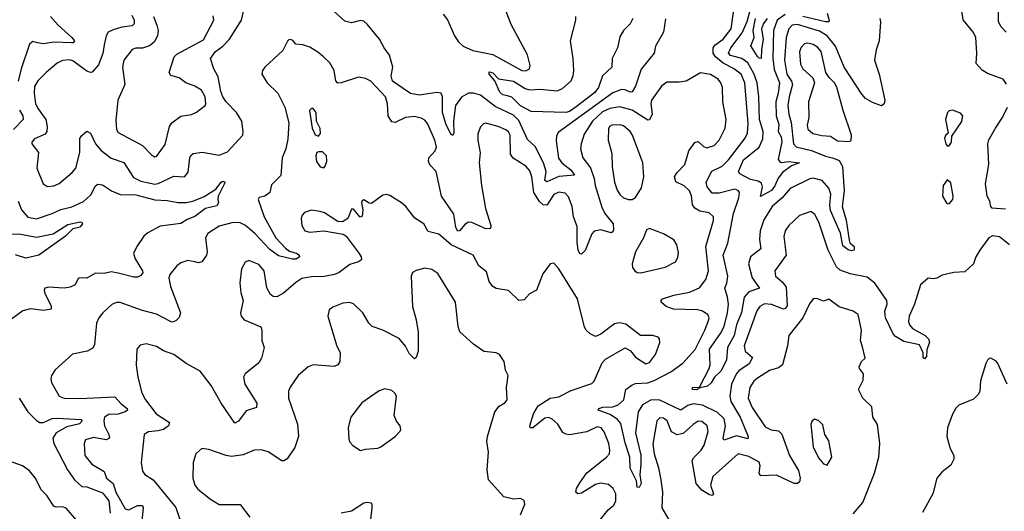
# Model space of a CAD drawing. Extents: x 2057697 to 2160550, y 827490 to 1016834.
# Tile 148 of 256: x 2121809 to 2127462, y 884965 to 887787. Entities that reach past the tile are written whole.
import ezdxf

# ---------------------------------------------------------------- set-up
doc = ezdxf.new("R2010")
doc.units = 0

msp = doc.modelspace()

# ---------------------------------------------------------------- linework, layer by layer
at = {"layer": '0CON20XD'}
for points in [[(2124239.6, 887819.6), (2124265.8, 887785.8), (2124306.1, 887695), (2124329.4, 887659.4), (2124354.8, 887634.8), (2124410.5, 887610.5), (2124525, 887588.1), (2124692, 887495), (2124715, 887494.6), (2124735.6, 887505), (2124740.9, 887525), (2124725.3, 887585), (2124630.5, 887760.5), (2124545, 887987.1)], [(2126748, 887795), (2126752, 887775), (2126743.1, 887665), (2126727.1, 887615), (2126717.1, 887555), (2126743.3, 887475), (2126776, 887325), (2126772.5, 887305), (2126756.4, 887293.6), (2126705, 887312.5), (2126665, 887334.4), (2126645, 887359.4), (2126543.4, 887515), (2126493.9, 887635), (2126444.8, 887695), (2126401.9, 887721.8), (2126275, 887759.6), (2126245, 887756.5), (2126225.3, 887735), (2126209.6, 887685), (2126199.8, 887555), (2126212.9, 887475), (2126240.5, 887435), (2126247, 887415), (2126227, 887345), (2126220, 887295), (2126224.3, 887245), (2126238, 887198), (2126251.3, 887075), (2126267.2, 887057.2), (2126355, 887036.3), (2126435, 887003.3), (2126482.2, 886992.2), (2126515, 886979.5), (2126533.6, 886945), (2126543.8, 886805), (2126532.3, 886715), (2126554.5, 886635.5), (2126571.4, 886521.4), (2126576.2, 886506.2), (2126600, 886485), (2126600, 886465), (2126585, 886460), (2126565, 886466.7), (2126535, 886488.8), (2126522.4, 886562.4), (2126465, 886691.4), (2126460.3, 886725), (2126466.4, 886785), (2126455, 886820), (2126416.5, 886865), (2126365, 886877.1), (2126345, 886873.3), (2126232, 886818), (2126186.2, 886763.8), (2126128.7, 886715), (2126082.5, 886637.5), (2126060.5, 886575), (2126056.5, 886525), (2126065, 886472.5), (2126005, 886425.4), (2125994.2, 886385), (2126015.2, 886305.2), (2126057.5, 886245), (2125995, 886225.3), (2125969.1, 886195), (2125953.1, 886106.9), (2125924.8, 886035), (2125911.6, 885975), (2125872.1, 885905), (2125867.3, 885832.7), (2125835, 885768.8), (2125798.8, 885735), (2125778.3, 885701.7), (2125757.5, 885682.5), (2125715.9, 885674.1), (2125695, 885662.7), (2125672, 885665), (2125671.2, 885675), (2125712.5, 885677.5), (2125768.1, 885785), (2125773.3, 885805), (2125769.2, 885895), (2125833.2, 885985), (2125853.4, 886026.6), (2125873.6, 886105), (2125878.3, 886155), (2125873.6, 886193.6), (2125858.2, 886245), (2125870, 886275), (2125875.3, 886315), (2125847.7, 886435), (2125874.8, 886505.2), (2125907.1, 886675), (2125938.6, 886765), (2125941.2, 886795), (2125935, 886806.5), (2125915, 886814), (2125825, 886792), (2125785, 886792.2), (2125757, 886827), (2125750, 886855), (2125783.3, 886916.7), (2125842.9, 886947.1), (2125878.2, 886981.8), (2125973.7, 887106.3), (2125988.2, 887135), (2125990.8, 887190.8), (2125973, 887425), (2125952.4, 887475), (2125907.7, 887507.7), (2125848.1, 887538.1), (2125803.6, 887573.6), (2125790.4, 887595), (2125790.2, 887625), (2125799.5, 887640.5), (2125848.2, 887675), (2125894.2, 887735), (2125919.6, 887915)], [(2125517.1, 887792.9), (2125505.7, 887715), (2125458.9, 887635), (2125452.9, 887595), (2125377, 887503), (2125344.7, 887405), (2125325, 887373.8), (2125315, 887371.8), (2125285, 887385.3), (2125265, 887387.2), (2125215, 887368.1), (2124901.1, 887138.9), (2124891.6, 887118.4), (2124888.7, 887091.3), (2124903.1, 886993.1), (2124922.4, 886965), (2124972.8, 886925), (2124995.5, 886894.5), (2124905, 886887.8), (2124835, 886856.5), (2124824.8, 886865), (2124831.1, 886915), (2124815.6, 886965.6), (2124769.1, 887059.1), (2124725, 887100.4), (2124675, 887209.1), (2124645, 887239.8), (2124538.9, 887288.9), (2124455, 887354.2), (2124415, 887366.2), (2124385, 887364.7), (2124345, 887342), (2124310.5, 887295), (2124299.2, 887205), (2124302.5, 887135), (2124295, 887122), (2124285, 887130), (2124255, 887189.4), (2124235.8, 887255), (2124236.7, 887345), (2124228.6, 887365), (2124205, 887370), (2124105, 887354.4), (2124052.9, 887362.9), (2123949.4, 887435), (2123941.5, 887465), (2123951.9, 887515), (2123932.8, 887582.8), (2123901.1, 887625), (2123874.3, 887675), (2123805, 887762.2), (2123785, 887777.9), (2123765, 887783.6), (2123715, 887769.6), (2123675, 887779.5), (2123551.7, 887891.7)], [(2126205, 887818), (2126158.8, 887785), (2126136.2, 887725), (2126132.8, 887567.2), (2126140.9, 887500.9), (2126171.1, 887425), (2126164.8, 887365), (2126150.5, 887315), (2126152, 887235), (2126168.1, 887185), (2126164.6, 887145), (2126181, 887115), (2126184.6, 887085.4), (2126164.2, 886985), (2126175, 886970), (2126185, 886967.5), (2126223.1, 886973.1), (2126286.7, 886965), (2126241.2, 886948.8), (2126189.6, 886910.4), (2126163.3, 886876.7), (2126145, 886833.1), (2126125, 886805.8), (2126062.5, 886772.5), (2126073.3, 886825), (2126067.9, 886847.9), (2126049.4, 886859.4), (2126005, 886870.4), (2125942.9, 886902.9), (2125936.2, 886915), (2125965, 886982.8), (2126054.5, 887055.5), (2126076.6, 887103.4), (2126077, 887145), (2126056.5, 887215), (2126053.5, 887345), (2126043.6, 887425), (2126025, 887479.2), (2125989.4, 887539.4), (2125955, 887564), (2125891.1, 887581.1), (2125879.2, 887595), (2125891.9, 887625), (2125958.1, 887711.9), (2125985, 887776.2), (2126015.5, 887884.5)], [(2127475, 887418), (2127455, 887445.7), (2127365, 887477.8), (2127335, 887498.1), (2127301.4, 887535), (2127305.5, 887595), (2127299.1, 887685), (2127284.6, 887714.6), (2127226.7, 887786.7), (2127208.8, 887905)], [(2121986.8, 887805), (2122029.3, 887755), (2122108.2, 887685), (2122122.9, 887665), (2122116.2, 887655), (2122106.5, 887653.5), (2122005, 887658.4), (2121945, 887648.9), (2121912, 887655), (2121885, 887662.2), (2121865, 887647.5), (2121817, 887505), (2121799.8, 887435)], [(2122452.7, 887812.7), (2122466.6, 887785), (2122467.2, 887762.8), (2122455, 887751.5), (2122394.8, 887745.2), (2122345, 887730), (2122317.8, 887715), (2122306.2, 887695), (2122295, 887642.5), (2122287.2, 887592.8), (2122261.1, 887528.9), (2122225, 887486.7), (2122215, 887483.5), (2122195, 887490.9), (2122115, 887550.3), (2122095, 887555.9), (2122055, 887552.5), (2122025, 887538.2), (2121961.4, 887485), (2121913, 887437), (2121895, 887403.8), (2121891.6, 887365), (2121900, 887305), (2121914.7, 887275), (2121958.9, 887215), (2121967.6, 887175), (2121964.1, 887145), (2121955, 887129.6), (2121895, 887103.3), (2121879.4, 887085), (2121878.1, 887075), (2121916.2, 887025), (2121907.7, 886935), (2121944.4, 886845), (2121969.6, 886829.6)], [(2121969.6, 886829.6), (2122005, 886832.9), (2122035, 886846.7), (2122110.7, 886909.3), (2122132.1, 886935), (2122153.6, 887025), (2122154.4, 887105), (2122165, 887122.5), (2122195, 887147.5), (2122215, 887136.2), (2122243.5, 887075), (2122276.6, 887036.6), (2122335, 886993.1), (2122407.3, 886967.3), (2122461.6, 886881.6), (2122505, 886860), (2122585, 886842.3), (2122605, 886846.5), (2122695, 886889.6), (2122755.5, 886884.5), (2122777.2, 886912.8), (2122785, 886993.3), (2122791.5, 887008.5), (2122805, 887019.5), (2122857.2, 887027.2), (2122955, 887008.6), (2123001.4, 887028.6), (2123089.7, 887125), (2123093.1, 887145), (2123085.3, 887205), (2123053.3, 887255), (2122995, 887315.3), (2122975.2, 887345), (2122963.8, 887375), (2122948.7, 887458.7), (2122922.8, 887505), (2122905.4, 887565), (2122933.9, 887605), (2122975.2, 887634.8), (2123013.8, 887676.2), (2123082.4, 887785), (2123098.6, 887851.4)], [(2122577.7, 887805), (2122597.3, 887755), (2122603.6, 887725), (2122601.2, 887695), (2122581.5, 887658.5), (2122553.4, 887636.6), (2122515, 887623.5), (2122475, 887623.3), (2122455, 887616.7), (2122407.9, 887555), (2122398.7, 887515), (2122412.7, 887415), (2122373.3, 887325), (2122362, 887208), (2122365, 887157.5), (2122375, 887140.6), (2122515, 887065.4), (2122565, 887011.4), (2122585, 886999.2)], [(2122585, 886999.2), (2122595, 887002.5), (2122645, 887071.2), (2122669.5, 887175), (2122682.9, 887195), (2122735, 887233.3), (2122795, 887242.2), (2122825, 887255.6), (2122873.8, 887295), (2122878, 887305), (2122874.4, 887345), (2122852.8, 887382.8), (2122815.3, 887405.3), (2122763.9, 887423.9), (2122725, 887453.3), (2122676.8, 887466.8), (2122667.5, 887485), (2122695.7, 887575), (2122711.4, 887588.6), (2122865, 887671.1), (2122924.3, 887785), (2122920.3, 887810.3)], [(2125330, 887795), (2125315, 887762.9), (2125275, 887725.7), (2125255, 887688.8), (2125241.5, 887625), (2125211.1, 887565), (2125208.6, 887515), (2125155, 887465.6), (2125132.2, 887397.8), (2125110.9, 887369.1), (2125005, 887286.6), (2124965, 887260.8), (2124945, 887255.3), (2124745, 887260.6), (2124685, 887293.6), (2124635, 887341.9), (2124609.7, 887349.7), (2124583.8, 887355), (2124565, 887370.8), (2124537, 887437), (2124504.3, 887474.3), (2124505, 887487.5), (2124525, 887482), (2124558.1, 887448.1), (2124645, 887435.2), (2124712.2, 887392.2), (2124735.8, 887384.2), (2124798.3, 887388.3), (2124895, 887378.6), (2124925, 887391.8), (2124975, 887435.6), (2124987.8, 887465), (2124990.3, 887495), (2124987.8, 887565), (2124970.9, 887665), (2125003.1, 887785), (2125002.1, 887805)], [(2126445.4, 887825.4), (2126456.7, 887783.3), (2126454, 887775), (2126435.7, 887774.3), (2126305, 887806.4)], [(2127473.9, 887715), (2127445, 887747.2), (2127429.7, 887775), (2127429.2, 887835)], [(2126101.4, 887795), (2126079.3, 887765), (2126067.8, 887735), (2126077.9, 887675), (2126067.3, 887615), (2126066.4, 887563.6), (2126055, 887565.6), (2126045, 887576.7), (2126007.3, 887637.3), (2126025.2, 887684.8), (2126020.9, 887725), (2126033.5, 887795)], [(2124151.2, 887191.2), (2124135, 887210.6), (2124115, 887222.2), (2124075, 887231.8), (2124025, 887225.4), (2123965, 887196.7), (2123945, 887200), (2123924.7, 887235), (2123920.2, 887305), (2123909.2, 887345), (2123825.5, 887435), (2123795, 887450.4), (2123755, 887456.9), (2123655, 887424.2), (2123635, 887423.3), (2123623.6, 887436.4), (2123613.8, 887495), (2123588.8, 887538.8), (2123554.2, 887574.2), (2123521.7, 887601.7), (2123475, 887628.8), (2123435, 887642.5), (2123395, 887646.7), (2123375, 887668.8), (2123356.4, 887673.6), (2123345.9, 887664.1), (2123319.3, 887610.7), (2123215.8, 887515), (2123203.1, 887495), (2123200, 887475), (2123229.3, 887425), (2123292.1, 887365), (2123331.2, 887285), (2123354.2, 887195), (2123348.3, 887101.7), (2123336.7, 887045), (2123316.4, 886995), (2123307.8, 886892.2), (2123255, 886838.6), (2123244.4, 886795), (2123216, 886775), (2123183.8, 886766.2), (2123179.2, 886755), (2123213.3, 886655), (2123279.6, 886535), (2123334.8, 886474.8), (2123358.3, 886458.3), (2123402.9, 886445), (2123414.4, 886435), (2123415.8, 886425), (2123397.3, 886412.8), (2123375, 886411.6), (2123295, 886430.9), (2123245, 886467.8), (2123158.9, 886558.9), (2123105, 886606.2), (2123075, 886620.8), (2123035, 886622.5), (2122955, 886601.3), (2122889.5, 886560.5), (2122876.5, 886535), (2122886.4, 886455), (2122880.9, 886435), (2122855, 886397.8), (2122835, 886391.5), (2122815, 886396.7), (2122775, 886404.2), (2122735, 886392), (2122711.2, 886375), (2122671.4, 886325), (2122665.7, 886304.3), (2122675.5, 886255), (2122731.9, 886105), (2122725, 886077.9), (2122705, 886057.5), (2122685, 886051.3), (2122675, 886054.2), (2122595, 886097.1), (2122515, 886117.3), (2122385, 886164.5), (2122365, 886164.4), (2122338.3, 886151.7), (2122285.7, 886105), (2122262.9, 886075), (2122250, 886045), (2122238.1, 885921.9), (2122229.2, 885900.8), (2122195.7, 885884.3), (2122112.4, 885867.6), (2122013.4, 885776.6), (2121992, 885745), (2121988, 885725), (2121992, 885705), (2122035.4, 885625.4), (2122065, 885613.6), (2122155, 885612.7), (2122355, 885622.5), (2122391.7, 885581.7), (2122426.9, 885555), (2122428.1, 885545), (2122414.3, 885535), (2122375, 885523.1), (2122320, 885520), (2122295.5, 885505), (2122291.6, 885485), (2122296.5, 885455), (2122321.8, 885405), (2122324.4, 885385), (2122305, 885374.7), (2122232.3, 885387.7), (2122186.7, 885375), (2122180, 885355), (2122183.8, 885285), (2122222.5, 885235), (2122295, 885192.9), (2122306.5, 885155), (2122345.3, 885125), (2122361.8, 885075), (2122415, 884979.6), (2122435, 884972.9), (2122485, 884997.6), (2122515, 884998.9), (2122518.8, 884985), (2122510.9, 884910.9)], [(2126575, 887088.8), (2126584, 887096), (2126585.6, 887125), (2126536.6, 887266.6), (2126500.6, 887400.6), (2126487.7, 887425), (2126455.9, 887455.9), (2126438.5, 887485), (2126410.9, 887605), (2126389.9, 887629.9), (2126365.7, 887645), (2126335, 887653.2), (2126315, 887647.9), (2126295, 887625.6), (2126287.3, 887602.7), (2126292, 887532), (2126305, 887504.4), (2126362.7, 887452.7), (2126372.2, 887425), (2126338.9, 887315), (2126339.2, 887225), (2126331.2, 887181.2), (2126335, 887158), (2126363.5, 887133.5), (2126415, 887121.8), (2126465, 887118.5), (2126505, 887090.9), (2126575, 887088.8)], [(2127491.5, 886495), (2127435, 886541.4), (2127395, 886545.7), (2127372.9, 886535), (2127322.3, 886465), (2127298.8, 886425), (2127285, 886386.2), (2127235, 886340), (2127173.2, 886336.8), (2127105, 886321.2), (2127075, 886304), (2127055, 886300), (2127025, 886303.3), (2126980.8, 886265), (2126946.2, 886155), (2126915.2, 886085), (2126911.8, 886055), (2126917.9, 886035), (2126934.3, 886014.3), (2127008.5, 885975), (2127027.7, 885955), (2127033.5, 885935), (2127017.8, 885892.2), (2127015, 885853.3), (2127005, 885840), (2126996.7, 885846.7), (2126996, 885875), (2126975, 885920), (2126885, 885939.6), (2126837.7, 885967.7), (2126823.4, 885983.4), (2126781, 886075), (2126777, 886113), (2126790, 886155), (2126786.9, 886175), (2126719.2, 886275), (2126675, 886308.8), (2126577.5, 886327.5), (2126519, 886349), (2126498.1, 886368.1), (2126451.8, 886465), (2126398, 886625), (2126375, 886668), (2126355, 886684), (2126345, 886684), (2126286.3, 886663.7), (2126224.3, 886605), (2126203.5, 886575), (2126197.2, 886542.8), (2126210.8, 886435), (2126144.4, 886345), (2126148.1, 886315), (2126189.5, 886279.5), (2126210.8, 886250.8), (2126214.7, 886145), (2126205, 886128.8), (2126195, 886124.7), (2126125, 886153.1), (2126085, 886155.2), (2126059.4, 886140.6), (2126040.7, 886115), (2125969.2, 885915), (2125975.4, 885885), (2126017.5, 885847.5), (2125997.7, 885812.3), (2125938.1, 885771.9), (2125924.3, 885755.7), (2125896.8, 885695), (2125885.7, 885625), (2125892.9, 885595), (2125945.2, 885505), (2125991.2, 885395), (2125989.8, 885380.2), (2125925, 885399.1), (2125852.9, 885372.9), (2125848.9, 885385), (2125861.2, 885455), (2125853, 885495), (2125815, 885532), (2125728.8, 885575), (2125675, 885582.1), (2125645, 885571.6), (2125605, 885546.1), (2125485, 885603.5), (2125435, 885605.5), (2125384.6, 885575.4), (2125360.9, 885535), (2125344.7, 885415), (2125375, 885286.7), (2125375.3, 885234.7), (2125369.4, 885175), (2125376.4, 885125), (2125365, 885101.2), (2125355, 885103.3), (2125350, 885140), (2125313.4, 885213.4), (2125312.5, 885275), (2125285, 885358), (2125259.7, 885469.7), (2125241.5, 885491.5), (2125199.8, 885519.8), (2125131.2, 885545), (2125133.8, 885555), (2125157.2, 885562.8), (2125215, 885565.3), (2125245, 885575.3), (2125277.1, 885605), (2125289.5, 885665), (2125325, 885691.2), (2125345, 885698.9), (2125415, 885703.1), (2125451.8, 885715), (2125547.5, 885765), (2125615.6, 885814.4), (2125686.7, 885893.3), (2125743.8, 886005), (2125762.7, 886055), (2125767.1, 886075), (2125759.4, 886095), (2125725.2, 886115.2), (2125701.6, 886121.6), (2125563.3, 886125), (2125520.2, 886140.2), (2125491.2, 886165), (2125491.2, 886175), (2125500, 886185), (2125565, 886206.2), (2125655, 886222.2), (2125711.8, 886248.2), (2125749.1, 886295), (2125764.1, 886345), (2125748.1, 886485), (2125793.3, 886635), (2125792.9, 886655), (2125767.8, 886677.8), (2125715, 886688.5), (2125685, 886704.4), (2125672.8, 886725), (2125666, 886776), (2125654.3, 886804.3), (2125625, 886833.8), (2125575.5, 886855.5), (2125569.6, 886885), (2125581.5, 886908.5), (2125627.3, 886955), (2125650.5, 887035), (2125685, 887082.5), (2125705, 887087.5), (2125735, 887059.2), (2125755, 887051.4), (2125795.9, 887064.1), (2125826.1, 887096.1), (2125860, 887165), (2125865.4, 887215), (2125846.2, 887315), (2125845, 887397.5), (2125835, 887424), (2125818.9, 887445), (2125775, 887471.8), (2125717.6, 887482.4), (2125635.4, 887434.6), (2125595, 887428.2), (2125525, 887429.1), (2125495, 887405.6), (2125437.3, 887325), (2125433.3, 887305), (2125440, 887245), (2125425, 887211.5), (2125415, 887210.9), (2125325, 887267.6), (2125255, 887286.5), (2125196.8, 887276.8), (2125155, 887259), (2125098, 887205), (2125050.3, 887129.7), (2125032.5, 887075), (2125029.2, 887045), (2125041.5, 886995), (2125086.4, 886936.4), (2125106.7, 886875), (2125112.3, 886835), (2125151.5, 886711.5), (2125169.3, 886675), (2125215.9, 886615.9), (2125219.3, 886580.7), (2125215, 886569.2), (2125205, 886564.5), (2125145, 886581.2), (2125106.9, 886573.1), (2125095, 886557.1), (2125055, 886462), (2125035, 886441.2), (2125025, 886444), (2125015.5, 886465.5), (2125009.3, 886509.3), (2125010.7, 886600.7), (2124988.7, 886655), (2124980.5, 886715), (2124960.7, 886770.7), (2124941.1, 886791.1), (2124905, 886797.6), (2124875, 886783.2), (2124835, 886723.3), (2124815, 886723.6), (2124792.9, 886742.9), (2124760.9, 886795), (2124750.3, 886885), (2124738.7, 886918.7), (2124715, 886945.5), (2124641.8, 886991.8), (2124626.5, 887015), (2124625.3, 887125), (2124615, 887144.3), (2124600.8, 887155), (2124555.9, 887174.1), (2124485, 887192.9), (2124471.3, 887188.7), (2124455, 887172), (2124438.7, 887131.3), (2124439.5, 887095), (2124453.3, 887023.3), (2124446.7, 886965), (2124460, 886835), (2124482.7, 886702.7), (2124514.2, 886605), (2124511.7, 886588.3), (2124485, 886586.7), (2124405, 886622), (2124385, 886624.6), (2124366.7, 886613.3), (2124335, 886574.5), (2124325, 886573.3), (2124312.4, 886595), (2124300.8, 886670.8), (2124230, 886775), (2124200.5, 886915), (2124164.5, 886954.5), (2124156.9, 886975), (2124158.6, 886995), (2124194.2, 887035), (2124201.9, 887055), (2124193.2, 887095), (2124151.2, 887191.2)], [(2121808.2, 887268.2), (2121826.2, 887235), (2121828.2, 887215), (2121773.9, 887156.1)], [(2123525, 887118.8), (2123536.8, 887133.2), (2123535, 887162.5), (2123513.8, 887205), (2123511.2, 887255), (2123495, 887276.7), (2123485, 887277.5), (2123473.8, 887265), (2123487.5, 887165), (2123505, 887126.7), (2123525, 887118.8)], [(2127145, 887062.5), (2127160, 887085), (2127161.7, 887118.3), (2127217.7, 887202.3), (2127223.3, 887235), (2127210.7, 887250.7), (2127165, 887267.5), (2127145, 887263.3), (2127135.9, 887254.1), (2127123.8, 887215), (2127140, 887135), (2127125, 887122.5), (2127118.8, 887105), (2127126.7, 887075), (2127135, 887063.3), (2127145, 887062.5)], [(2127468.8, 886698.8), (2127393.3, 886705), (2127384.3, 886714.3), (2127379.2, 886745), (2127363.8, 886775), (2127354.2, 886845), (2127374.1, 886955), (2127367.5, 887075), (2127373.2, 887096.8), (2127411.4, 887165), (2127451.4, 887225), (2127480.9, 887285)], [(2125305, 886754.3), (2125325, 886755.8), (2125345, 886766), (2125378.8, 886821.2), (2125392.9, 886885), (2125386.4, 886966.4), (2125328.5, 887125), (2125314.5, 887145), (2125275, 887177.5), (2125255, 887182.9), (2125208.5, 887181.5), (2125195.5, 887174.5), (2125188.9, 887161.1), (2125187.1, 887095), (2125208.6, 887018.6), (2125211.1, 886945), (2125223.7, 886853.7), (2125239.3, 886809.3), (2125255, 886784.4), (2125275, 886764.5), (2125305, 886754.3)], [(2123555, 886937.5), (2123563.6, 886946.4), (2123572, 886975), (2123570, 887005), (2123547.7, 887027.7), (2123525, 887028.8), (2123516, 887024), (2123509.2, 887005), (2123513, 886973), (2123535, 886943.3), (2123555, 886937.5)], [(2121801.2, 886745), (2121820, 886695), (2121855, 886653.1), (2121905, 886644.6), (2121995, 886674.4), (2122045, 886698.5), (2122107.6, 886712.4), (2122175, 886744.4), (2122218.3, 886781.7), (2122245, 886832.5), (2122257.8, 886842.2), (2122285, 886838.9), (2122336.7, 886805), (2122385, 886784.6), (2122475, 886780.9), (2122585, 886753.1), (2122655, 886748.9), (2122717.4, 886737.4), (2122765, 886738.3), (2122803.9, 886746.1), (2122868.3, 886771.7), (2122935.8, 886814.2), (2122965, 886854.2), (2122975, 886860), (2122988.8, 886855), (2122948.6, 886775), (2122945.8, 886755), (2122951.2, 886735), (2122941.4, 886718.6), (2122875, 886703.5), (2122815, 886657.8), (2122770, 886640), (2122735, 886616.7), (2122615, 886601.1), (2122545, 886564.3), (2122522.5, 886545), (2122482, 886485), (2122463.3, 886445), (2122471.2, 886415), (2122514.3, 886345), (2122515.5, 886334.5), (2122505, 886318), (2122485, 886308.6), (2122465, 886308.9), (2122375, 886331.5), (2122335, 886340), (2122295, 886330.8), (2122245, 886332), (2122195, 886303.8), (2122155, 886306.2), (2122145, 886301.2), (2122126.7, 886265), (2122097.9, 886252.1), (2122065, 886246.7), (2121975, 886250.8), (2121953.9, 886246.1), (2121948.8, 886235), (2121952.9, 886215), (2121990, 886145), (2121988.8, 886125), (2121945, 886117.8), (2121872, 886128), (2121826.2, 886115), (2121733.1, 886046.9)], [(2127145, 886730), (2127166.7, 886755), (2127168.8, 886775), (2127155, 886850), (2127135, 886867.5), (2127111.2, 886835), (2127107.5, 886775), (2127131.7, 886731.7), (2127145, 886730)], [(2125141.6, 884915), (2125187.2, 884972.8), (2125219.6, 885000.4), (2125232, 885025), (2125232.7, 885065), (2125216.7, 885096.7), (2125189.2, 885119.2), (2125145, 885127.1), (2125115, 885118.7), (2125035, 885068.9), (2125014.5, 885064.5), (2125002.9, 885075), (2125006.7, 885095), (2125025, 885129.2), (2125065, 885186.4), (2125177.8, 885275), (2125194.6, 885295), (2125198.1, 885315), (2125192, 885355), (2125165, 885420.8), (2125148.6, 885445), (2125125, 885450), (2125065, 885421.6), (2124965, 885404.1), (2124945, 885406.9), (2124927.9, 885417.9), (2124898.1, 885465), (2124865, 885496.2), (2124845, 885504.3), (2124825, 885500.2), (2124755, 885444.4), (2124740, 885445), (2124737.5, 885455), (2124759.4, 885525), (2124785, 885571.2), (2124855, 885614.1), (2124905, 885621.6), (2124975, 885658.9), (2125095, 885698.6), (2125107.3, 885712.7), (2125153.6, 885816.4), (2125172.4, 885837.6), (2125285, 885904), (2125316.3, 885886.3), (2125345, 885848.9), (2125405, 885811.9), (2125425, 885818.6), (2125460, 885865), (2125483.9, 885933.9), (2125483.3, 885955), (2125474.2, 885964.2), (2125445, 885974.3), (2125373.3, 885975), (2125288.8, 886038.8), (2125255, 886047.5), (2125225, 886042), (2125145, 885982), (2125115, 885968.8), (2125084.4, 885984.4), (2125062, 886005), (2125052.6, 886022.6), (2125012, 886185), (2124905, 886356), (2124875, 886388.8), (2124854.3, 886385.7), (2124812.4, 886327.6), (2124775.7, 886234.3), (2124735.7, 886214.3), (2124705, 886178.8), (2124675, 886176), (2124615, 886233.2), (2124545, 886244.7), (2124525.3, 886255.3), (2124504.4, 886285), (2124489.7, 886339.7), (2124444.6, 886374.6), (2124412, 886435), (2124285.5, 886495.5), (2124215, 886555.4), (2124155, 886570.8), (2124128.8, 886615), (2124078.3, 886648.3), (2124025.5, 886715.5), (2124001.2, 886735), (2123935, 886778), (2123915, 886784), (2123895, 886780), (2123828.3, 886731.7), (2123815, 886733.8), (2123785, 886753.3), (2123775, 886747.5), (2123772.3, 886737.7), (2123779.2, 886695), (2123775, 886660), (2123763.9, 886653.9), (2123725, 886700), (2123715, 886700), (2123692.5, 886645), (2123663, 886627), (2123635, 886628.8), (2123558.3, 886678.3), (2123535, 886686.9), (2123483, 886693), (2123445, 886680), (2123431.4, 886665), (2123424.4, 886645), (2123429.1, 886605), (2123445.4, 886575.4), (2123475, 886567.3), (2123555.6, 886575.6), (2123666.1, 886556.1), (2123683.9, 886543.9), (2123758, 886445), (2123770, 886425), (2123771.2, 886408.8), (2123755, 886397.5), (2123705, 886382.7), (2123643.8, 886336.2), (2123616.5, 886323.5), (2123557.2, 886312.8), (2123485, 886311.9), (2123429.5, 886300.5), (2123395, 886278.9), (2123323, 886217), (2123285, 886195.7), (2123265, 886197.5), (2123248.7, 886208.7), (2123228, 886248), (2123213.1, 886345), (2123182, 886382), (2123124.3, 886405.7), (2123104, 886395), (2123083.2, 886356.8), (2123073, 886277), (2123079.1, 886219.1), (2123092, 886175), (2123076.7, 886105), (2123080, 886085), (2123097.5, 886065), (2123194.1, 886024.1), (2123200, 886005), (2123198.6, 885945), (2123212.5, 885905), (2123197.5, 885845), (2123182.4, 885817.6), (2123102.9, 885755), (2123093.3, 885735), (2123102.2, 885695), (2123171.1, 885585), (2123168.9, 885561.1), (2123108.8, 885541.2), (2123065, 885481.9), (2123045, 885470), (2122965.4, 885585), (2122907.5, 885687.5), (2122845, 885769.2), (2122765, 885813.9), (2122695, 885864.6), (2122635, 885885.4), (2122595, 885911.1), (2122535, 885925.6), (2122500.7, 885919.3), (2122481.9, 885895), (2122476.9, 885805), (2122486.9, 885735), (2122510.4, 885645), (2122531.8, 885605), (2122593.2, 885525), (2122670, 885475), (2122663.3, 885455), (2122634.7, 885435.3), (2122605, 885426), (2122548.9, 885421.1), (2122523.8, 885405), (2122506, 885245), (2122514.2, 885195), (2122526.9, 885176.9), (2122575, 885145.6), (2122706.4, 884986.3), (2122735.8, 884895.8)], [(2121755, 886557.6), (2121815, 886555.2), (2121905, 886539.3), (2122001.2, 886558.8), (2122085, 886611.4), (2122156.2, 886626.2), (2122166.2, 886625), (2122170, 886615), (2122155, 886595.6), (2122113.9, 886586.1), (2122071.9, 886545), (2121918.9, 886435), (2121845, 886418), (2121785, 886437.2)], [(2125375, 886334.5), (2125515, 886365.7), (2125575, 886396.2), (2125588.3, 886421.7), (2125591.2, 886451.2), (2125582, 886495), (2125565, 886524), (2125505, 886557.5), (2125425, 886588.8), (2125408.3, 886581.7), (2125390, 886535), (2125345, 886454), (2125326.4, 886385), (2125328.5, 886365), (2125340, 886345), (2125355, 886335.6), (2125375, 886334.5)], [(2124685.3, 884944.7), (2124709.4, 885005), (2124705, 885026.7), (2124685, 885038.8), (2124645, 885034.3), (2124588, 885048), (2124500.6, 885145), (2124493.6, 885203.6), (2124500.9, 885305), (2124491.8, 885365), (2124494.5, 885395), (2124536.7, 885535), (2124561.1, 885568.9), (2124595, 885586.7), (2124608.8, 885605), (2124603.8, 885675), (2124613.9, 885743.9), (2124598.8, 885775), (2124591.2, 885825), (2124563.3, 885865), (2124545, 885873.8), (2124475, 885882.5), (2124455.4, 885895.4), (2124414, 885924), (2124335.6, 885995), (2124326.7, 886025), (2124311.9, 886165), (2124209.8, 886329.8), (2124175, 886353.3), (2124135, 886360), (2124085, 886347.5), (2124065, 886336.2), (2124056, 886315), (2124065, 886140), (2124085.6, 886065), (2124096.6, 885993.4), (2124096.9, 885885), (2124085, 885847.5), (2124075, 885840), (2124045, 885870.8), (2124023.3, 885913.3), (2123987.7, 885957.7), (2123895, 886004.4), (2123832.5, 886025), (2123812.9, 886045), (2123779.2, 886105), (2123725, 886156.2), (2123705, 886163.8), (2123665, 886159.2), (2123607.5, 886137.5), (2123585, 886122.5), (2123578, 886085), (2123627.9, 885917.9), (2123648.6, 885875), (2123647.1, 885825), (2123635, 885806), (2123615, 885795.7), (2123495, 885806), (2123465, 885793.8), (2123408.8, 885745), (2123361.7, 885678.3), (2123352.5, 885655), (2123352, 885615), (2123404.5, 885465), (2123410.5, 885395), (2123389.1, 885330.9), (2123345, 885266), (2123325.5, 885254.5), (2123313.3, 885255), (2123235, 885305.6), (2123195, 885318.6), (2123155, 885316), (2123091.7, 885288.3), (2123025, 885280), (2122994.7, 885284.7), (2122895, 885320), (2122855, 885326), (2122820, 885295), (2122805.8, 885244.2), (2122802.9, 885155), (2122814.3, 885115), (2122832, 885092), (2122905, 885034.2), (2122954.5, 885004.5), (2123075, 885004.5), (2123131.1, 884931.1)], [(2126595, 884951.1), (2126650.6, 885015), (2126716.2, 885183.8), (2126742.5, 885275), (2126747.2, 885355), (2126735, 885463.3), (2126706.9, 885505), (2126702, 885565), (2126649.2, 885615), (2126625.7, 885665), (2126652.3, 885717.7), (2126653.8, 885755), (2126630, 885785), (2126628.8, 885795), (2126643.3, 885825), (2126663.3, 885845), (2126648.7, 885908.7), (2126636.9, 885945), (2126642, 886005), (2126624.2, 886095), (2126595, 886114.3), (2126515, 886138), (2126455, 886182.5), (2126425, 886171.2), (2126385, 886185.8), (2126365, 886184), (2126344.5, 886155.5), (2126305.3, 886074.7), (2126225.7, 885975), (2126217.5, 885915), (2126188.6, 885805), (2126165, 885787.7), (2126115, 885772.6), (2126045, 885729.2), (2126025, 885711.5), (2126001.2, 885675), (2125992.2, 885615), (2126015, 885560), (2126089.3, 885449.3), (2126123, 885433), (2126165, 885426.9), (2126185, 885407.1), (2126228.8, 885285), (2126279.8, 885199.8), (2126290.4, 885155), (2126286.4, 885135), (2126275, 885123.6), (2126255, 885125.4), (2126155, 885171.6), (2126065, 885168.2), (2126053.9, 885183.9), (2126061.1, 885225), (2126055, 885246.2), (2125995, 885278.8), (2125935, 885294.5), (2125788.2, 885165), (2125775.3, 885115), (2125792.9, 885065), (2125785, 885055.8), (2125765, 885061.8), (2125725, 885086.8), (2125692.7, 885125), (2125670.9, 885255), (2125677.3, 885272.7), (2125721.8, 885315), (2125738.8, 885345), (2125762.9, 885422.9), (2125755.5, 885455), (2125725, 885479.5), (2125705, 885481.5), (2125675, 885463.8), (2125618.9, 885411.1), (2125584.8, 885404.8), (2125550.9, 885420.9), (2125526.2, 885485), (2125505, 885500), (2125485, 885500.6), (2125467.1, 885485), (2125445, 885350), (2125451.1, 885295), (2125477.5, 885215), (2125490.3, 885145), (2125500, 885075), (2125496.5, 884985), (2125535.4, 884915)], [(2127478.6, 885695), (2127425, 885813.3), (2127415, 885826.2), (2127385, 885843.3), (2127375, 885842.5), (2127365, 885832.5), (2127356.1, 885813.9), (2127325.7, 885714.3), (2127322, 885655), (2127315, 885636.7), (2127285, 885608), (2127201.2, 885575), (2127183.4, 885556.6), (2127165, 885523.3), (2127137.1, 885445), (2127131.4, 885395), (2127151.2, 885325), (2127173.3, 885285), (2127173.3, 885265), (2127155, 885228.8), (2127105, 885190.8), (2127074.4, 885155), (2127051.9, 885065), (2126992.6, 884957.4)], [(2123765, 885313.8), (2123795, 885322), (2123865, 885327.5), (2123883.3, 885335), (2123965.6, 885394.4), (2123993.3, 885425), (2123997.5, 885435), (2123993.3, 885455), (2123971.7, 885481.7), (2123960, 885515), (2123971.9, 885625), (2123963.4, 885643.4), (2123945, 885657.5), (2123905, 885667.5), (2123872.7, 885657.3), (2123772.8, 885587.2), (2123710, 885505), (2123694.2, 885445.8), (2123699.5, 885379.5), (2123705, 885362.5), (2123722.3, 885342.3), (2123765, 885313.8)], [(2121806.5, 885615), (2121855.4, 885535), (2121905, 885485.9), (2121925, 885474.2), (2121945, 885474.8), (2121995, 885498.4), (2122025, 885500.4), (2122161.9, 885491.9), (2122168.1, 885485), (2122152.7, 885467.3), (2122079.7, 885450.3), (2122018.2, 885415), (2121999.6, 885385), (2122005.4, 885355), (2122082.9, 885202.9), (2122123.5, 885145), (2122165, 885106.5), (2122195, 885105.8), (2122285, 885071), (2122319.9, 885025), (2122329.4, 884955)], [(2126445, 885230), (2126472.5, 885275), (2126455, 885370), (2126432.5, 885405), (2126420.5, 885460.5), (2126397.5, 885485), (2126375, 885493.3), (2126360, 885485), (2126352, 885465), (2126364.3, 885335), (2126395, 885271.2), (2126425, 885236.7), (2126445, 885230)], [(2122135, 884914.3), (2122075, 884982.2), (2122055, 884990.8), (2122018.2, 884988.2), (2122005, 884993.9), (2121965.2, 885055), (2121935, 885086.2), (2121897, 885157), (2121865, 885196.6), (2121825, 885226.1), (2121744.7, 885254.7)], [(2123654.6, 884955.4), (2123715, 884967.8), (2123785, 885013.8), (2123805, 885018), (2123825, 885013.3), (2123831.2, 885005), (2123831.2, 884985), (2123821.1, 884901.1)]]:
    msp.add_lwpolyline(points, dxfattribs=at)

doc.saveas('drawing.dxf')
